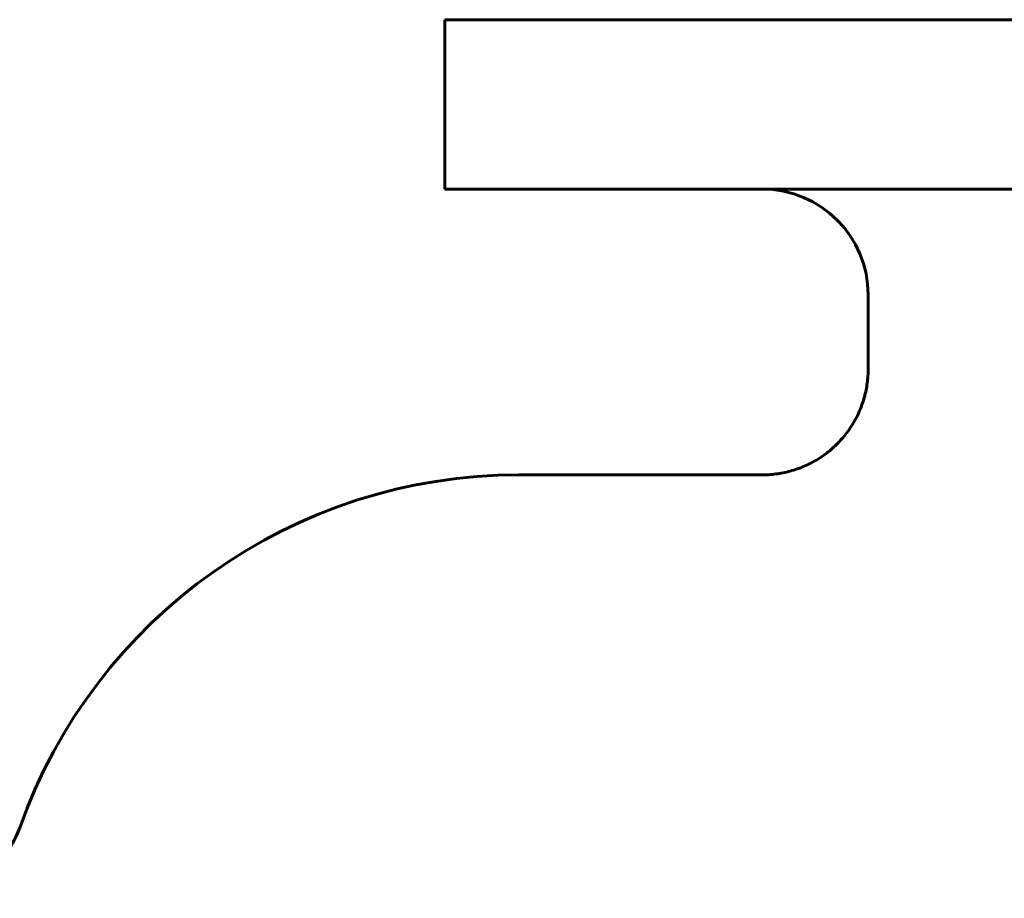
# Model space of a CAD drawing. Header units: millimetres. Extents: x 0 to 594, y 0 to 420.
# Tile 15 of 19: x 126 to 173, y 210 to 252. Entities that reach past the tile are written whole.
import ezdxf

# ---------------------------------------------------------------- set-up
doc = ezdxf.new("R2010")
doc.units = ezdxf.units.MM
doc.linetypes.add('K5LT_BASIC', pattern=[0])
doc.layers.add('Системный слой (1)', color=251, linetype='Continuous', true_color=0x6c6c6c)

# ---------------------------------------------------------------- blocks, each defined once
blk = doc.blocks.new('U2')
at = {"layer": 'Системный слой (1)', "color": 150, "linetype": 'K5LT_BASIC', "lineweight": 60, "true_color": 0x0080ff}
for p, q in [((161.265, 230.184), (149.76, 230.184)), ((222.77, 230.184), (211.265, 230.184))]:
    blk.add_line(p, q, dxfattribs=at)

msp = doc.modelspace()

# ---------------------------------------------------------------- linework, layer by layer
at = {"layer": 'Системный слой (1)', "color": 150, "linetype": 'K5LT_BASIC', "lineweight": 60, "true_color": 0x0080ff}
for p, q in [((146.265, 243.684), (146.265, 251.684)), ((226.265, 251.684), (146.265, 251.684)), ((226.265, 243.684), (146.265, 243.684)), ((166.265, 235.184), (166.265, 238.684))]:
    msp.add_line(p, q, dxfattribs=at)
for centre, radius, start, end in [((161.265, 238.684), 5, 0, 90), ((149.76, 205.184), 25, 90, 160.5288), ((121.476, 215.184), 5, 270, 340.5288)]:
    msp.add_arc(centre, radius, start, end, dxfattribs=at)
msp.add_open_spline([(166.265, 235.184), (166.265, 234.965), (166.25, 234.741), (166.191, 234.299), (166.146, 234.079), (166.027, 233.643), (165.952, 233.428), (165.771, 233.004), (165.664, 232.796), (165.422, 232.396), (165.285, 232.202), (164.986, 231.836), (164.822, 231.663), (164.473, 231.342), (164.286, 231.193), (163.896, 230.926), (163.691, 230.806), (163.269, 230.597), (163.052, 230.508), (162.61, 230.363), (162.387, 230.306), (161.939, 230.225), (161.715, 230.199), (161.419, 230.186), (161.348, 230.184), (161.273, 230.184), (161.269, 230.184), (161.265, 230.184)], degree=3, knots=[0, 0, 0, 0, 1.610088, 1.610088, 3.234928, 3.234928, 4.8885, 4.8885, 6.577615, 6.577615, 8.289211, 8.289211, 10.010973, 10.010973, 11.733394, 11.733394, 13.450481, 13.450481, 15.150237, 15.150237, 16.819413, 16.819413, 18.455398, 18.455398, 18.970976, 18.970976, 18.999491, 18.999491, 18.999491, 18.999491], dxfattribs=at)

# ---------------------------------------------------------------- block references
at = {"layer": 'Системный слой (1)'}
msp.add_blockref('U2', (0, 0), dxfattribs=at)

doc.saveas('drawing.dxf')
